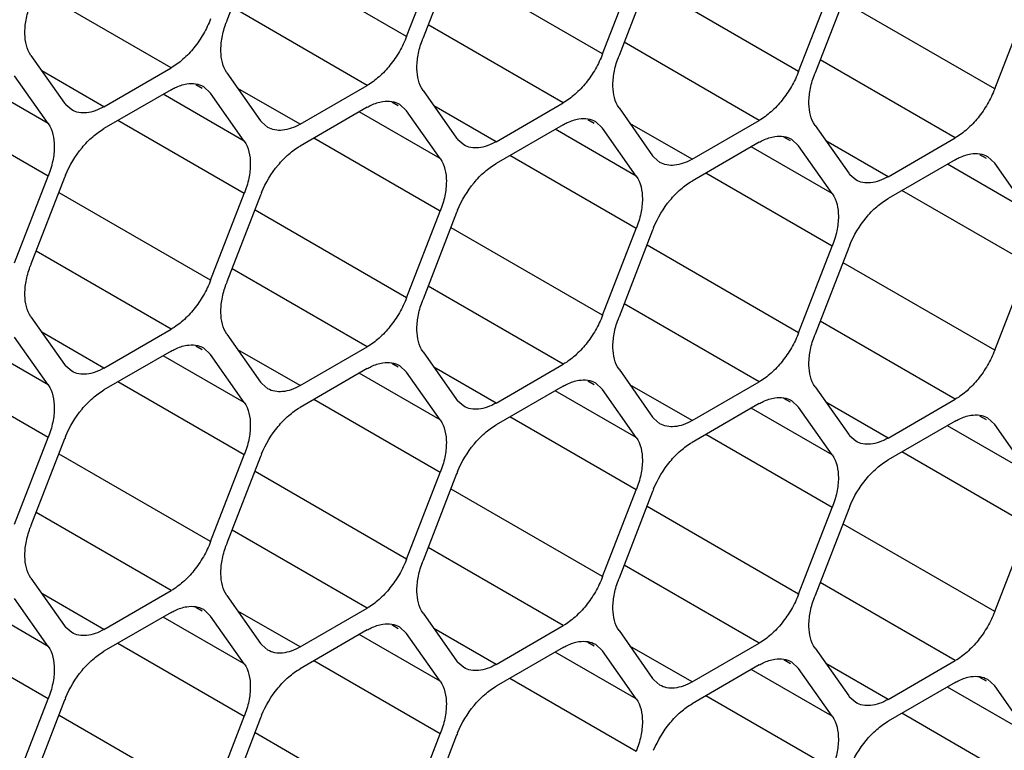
# Model space of a CAD drawing. Header units: inches. Extents: x 0 to 34, y 0 to 22.
# Tile 67 of 119: x 8.428 to 8.658, y 15.417 to 15.588. Entities that reach past the tile are written whole.
import ezdxf

# ---------------------------------------------------------------- set-up
doc = ezdxf.new("R2010")
doc.units = ezdxf.units.IN
doc.header["$LTSCALE"] = 1.87
doc.header["$MEASUREMENT"] = 0
doc.layers.get('0').update_dxf_attribs({"linetype": 'CONTINUOUS'})

msp = doc.modelspace()

# ---------------------------------------------------------------- linework, layer by layer
at = {"color": 7, "linetype": 'CONTINUOUS'}
for p, q in [((8.4841376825, 15.6075997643), (8.4762960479, 15.5873893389)), ((8.5181921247, 15.5836497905), (8.4828367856, 15.6040635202)), ((8.5181921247, 15.5836497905), (8.5260337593, 15.603860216)), ((8.5298550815, 15.6035191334), (8.5220134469, 15.583308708)), ((8.5639095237, 15.5795691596), (8.5285541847, 15.5999828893)), ((8.5639095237, 15.5795691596), (8.5717511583, 15.599779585)), ((8.5755724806, 15.5994385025), (8.567730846, 15.5792280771)), ((8.6096269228, 15.5754885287), (8.5742715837, 15.5959022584)), ((8.6096269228, 15.5754885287), (8.6174685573, 15.5956989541)), ((8.6212898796, 15.5953578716), (8.613448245, 15.5751474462)), ((8.4632891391, 15.5763032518), (8.4317578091, 15.5945090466)), ((8.6553443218, 15.5714078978), (8.6199889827, 15.5918216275)), ((8.6553443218, 15.5714078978), (8.6631859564, 15.5916183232)), ((8.5090065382, 15.5722226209), (8.4774752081, 15.5904284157)), ((8.5547239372, 15.56814199), (8.5231926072, 15.5863477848)), ((8.6004413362, 15.5640613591), (8.5689100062, 15.5822671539)), ((8.4305786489, 15.5792229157), (8.4384202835, 15.5680678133)), ((8.6461587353, 15.5599807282), (8.6146274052, 15.578186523)), ((8.4345989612, 15.5633139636), (8.4267573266, 15.574469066)), ((8.44760587, 15.5672479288), (8.4331150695, 15.5756147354)), ((8.44760587, 15.5672479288), (8.4632891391, 15.5763032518)), ((8.4762960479, 15.5751422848), (8.4841376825, 15.5639871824)), ((8.4345989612, 15.5633139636), (8.4157153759, 15.5742171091)), ((8.4705340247, 15.5715089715), (8.4690334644, 15.5723753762)), ((8.493323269, 15.5631672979), (8.5090065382, 15.5722226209)), ((8.4632891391, 15.5712083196), (8.44760587, 15.5621529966)), ((8.4803163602, 15.5592333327), (8.4614327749, 15.5701364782)), ((8.4707886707, 15.5719500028), (8.4724747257, 15.5703884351)), ((8.4803163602, 15.5592333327), (8.4724747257, 15.5703884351)), ((8.493323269, 15.5631672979), (8.4788324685, 15.5715341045)), ((8.5220134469, 15.5710616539), (8.5298550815, 15.5599065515)), ((8.4345989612, 15.5510669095), (8.4051097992, 15.5680935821)), ((8.4401060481, 15.5665057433), (8.4386872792, 15.5677170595)), ((8.5162514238, 15.5674283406), (8.5147508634, 15.5682947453)), ((8.5165060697, 15.5678693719), (8.5181921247, 15.5663078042)), ((8.5390406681, 15.559086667), (8.5547239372, 15.56814199)), ((8.5090065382, 15.5671276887), (8.493323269, 15.5580723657)), ((8.5260337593, 15.5551527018), (8.507150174, 15.5660558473)), ((8.5260337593, 15.5551527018), (8.5181921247, 15.5663078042)), ((8.5390406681, 15.559086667), (8.5245498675, 15.5674534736)), ((8.567730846, 15.566981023), (8.5755724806, 15.5558259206)), ((8.4803163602, 15.5469862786), (8.4508271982, 15.5640129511)), ((8.4858234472, 15.5624251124), (8.4844046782, 15.5636364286)), ((8.5547239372, 15.5630470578), (8.5390406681, 15.5539917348)), ((8.5619688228, 15.5633477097), (8.5604682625, 15.5642141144)), ((8.5622234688, 15.563788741), (8.5639095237, 15.5622271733)), ((8.5847580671, 15.555006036), (8.5702672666, 15.5633728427)), ((8.5847580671, 15.555006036), (8.6004413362, 15.5640613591)), ((8.613448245, 15.562900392), (8.6212898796, 15.5517452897)), ((8.5717511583, 15.5510720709), (8.552867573, 15.5619752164)), ((8.5717511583, 15.5510720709), (8.5639095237, 15.5622271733)), ((8.5260337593, 15.5429056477), (8.4965445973, 15.5599323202)), ((8.5315408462, 15.5583444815), (8.5301220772, 15.5595557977)), ((8.6004413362, 15.5589664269), (8.5847580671, 15.5499111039)), ((8.6076862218, 15.5592670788), (8.6061856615, 15.5601334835)), ((8.6079408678, 15.5597081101), (8.6096269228, 15.5581465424)), ((8.6304754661, 15.5509254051), (8.6159846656, 15.5592922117)), ((8.6304754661, 15.5509254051), (8.6461587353, 15.5599807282)), ((8.6174685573, 15.54699144), (8.598584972, 15.5578945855)), ((8.6174685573, 15.54699144), (8.6096269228, 15.5581465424)), ((8.6534036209, 15.5551864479), (8.6519030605, 15.5560528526)), ((8.5717511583, 15.5388250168), (8.5422619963, 15.5558516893)), ((8.5772582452, 15.5542638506), (8.5758394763, 15.5554751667)), ((8.6461587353, 15.554885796), (8.6304754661, 15.545830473)), ((8.6631859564, 15.5429108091), (8.6443023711, 15.5538139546)), ((8.6536582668, 15.5556274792), (8.6553443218, 15.5540659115)), ((8.6631859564, 15.5429108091), (8.6553443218, 15.5540659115)), ((8.6174685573, 15.5347443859), (8.5879793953, 15.5517710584)), ((8.4267573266, 15.5308564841), (8.4345989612, 15.5510669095)), ((8.4384202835, 15.550725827), (8.4305786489, 15.5305154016)), ((8.6229756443, 15.5501832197), (8.6215568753, 15.5513945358)), ((8.4724747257, 15.5267758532), (8.4371193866, 15.5471895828)), ((8.4724747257, 15.5267758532), (8.4803163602, 15.5469862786)), ((8.6631859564, 15.5306637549), (8.6336967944, 15.5476904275)), ((8.4841376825, 15.5466451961), (8.4762960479, 15.5264347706)), ((8.5181921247, 15.5226952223), (8.4828367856, 15.5431089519)), ((8.5181921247, 15.5226952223), (8.5260337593, 15.5429056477)), ((8.5298550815, 15.5425645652), (8.5220134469, 15.5223541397)), ((8.5639095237, 15.5186145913), (8.5285541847, 15.539028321)), ((8.5639095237, 15.5186145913), (8.5717511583, 15.5388250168)), ((8.5755724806, 15.5384839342), (8.567730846, 15.5182735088)), ((8.4632891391, 15.5153486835), (8.4317578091, 15.5335544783)), ((8.6096269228, 15.5145339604), (8.5742715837, 15.5349476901)), ((8.6096269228, 15.5145339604), (8.6174685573, 15.5347443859)), ((8.6212898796, 15.5344033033), (8.613448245, 15.5141928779)), ((8.6553443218, 15.5104533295), (8.6199889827, 15.5308670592)), ((8.5090065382, 15.5112680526), (8.4774752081, 15.5294738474)), ((8.6553443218, 15.5104533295), (8.6631859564, 15.5306637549)), ((8.5547239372, 15.5071874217), (8.5231926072, 15.5253932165)), ((8.6004413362, 15.5031067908), (8.5689100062, 15.5213125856)), ((8.4305786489, 15.5182683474), (8.4384202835, 15.507113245)), ((8.6461587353, 15.4990261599), (8.6146274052, 15.5172319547)), ((8.44760587, 15.5062933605), (8.4632891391, 15.5153486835)), ((8.4345989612, 15.5023593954), (8.4157153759, 15.5132625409)), ((8.4345989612, 15.5023593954), (8.4267573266, 15.5135144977)), ((8.44760587, 15.5062933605), (8.4331150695, 15.5146601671)), ((8.4762960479, 15.5141877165), (8.4841376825, 15.5030326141)), ((8.4632891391, 15.5102537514), (8.44760587, 15.5011984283)), ((8.4705340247, 15.5105544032), (8.4690334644, 15.5114208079)), ((8.4707886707, 15.5109954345), (8.4724747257, 15.5094338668)), ((8.493323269, 15.5022127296), (8.4788324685, 15.5105795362)), ((8.493323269, 15.5022127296), (8.5090065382, 15.5112680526)), ((8.5220134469, 15.5101070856), (8.5298550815, 15.4989519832)), ((8.4803163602, 15.4982787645), (8.4614327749, 15.5091819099)), ((8.4803163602, 15.4982787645), (8.4724747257, 15.5094338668)), ((8.4345989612, 15.4901123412), (8.4051097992, 15.5071390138)), ((8.4401060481, 15.505551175), (8.4386872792, 15.5067624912)), ((8.5090065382, 15.5061731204), (8.493323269, 15.4971177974)), ((8.5162514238, 15.5064737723), (8.5147508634, 15.507340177)), ((8.5165060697, 15.5069148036), (8.5181921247, 15.5053532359)), ((8.5390406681, 15.4981320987), (8.5245498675, 15.5064989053)), ((8.5390406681, 15.4981320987), (8.5547239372, 15.5071874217)), ((8.567730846, 15.5060264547), (8.5755724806, 15.4948713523)), ((8.5260337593, 15.4941981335), (8.507150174, 15.505101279)), ((8.5260337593, 15.4941981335), (8.5181921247, 15.5053532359)), ((8.5619688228, 15.5023931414), (8.5604682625, 15.5032595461)), ((8.4803163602, 15.4860317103), (8.4508271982, 15.5030583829)), ((8.4858234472, 15.5014705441), (8.4844046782, 15.5026818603)), ((8.5547239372, 15.5020924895), (8.5390406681, 15.4930371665)), ((8.5717511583, 15.4901175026), (8.552867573, 15.5010206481)), ((8.5622234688, 15.5028341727), (8.5639095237, 15.501272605)), ((8.5717511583, 15.4901175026), (8.5639095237, 15.501272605)), ((8.5847580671, 15.4940514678), (8.5702672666, 15.5024182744)), ((8.5847580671, 15.4940514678), (8.6004413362, 15.5031067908)), ((8.613448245, 15.5019458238), (8.6212898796, 15.4907907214)), ((8.5260337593, 15.4819510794), (8.4965445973, 15.498977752)), ((8.5315408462, 15.4973899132), (8.5301220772, 15.4986012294)), ((8.6076862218, 15.4983125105), (8.6061856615, 15.4991789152)), ((8.6079408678, 15.4987535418), (8.6096269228, 15.4971919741)), ((8.6304754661, 15.4899708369), (8.6461587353, 15.4990261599)), ((8.6004413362, 15.4980118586), (8.5847580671, 15.4889565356)), ((8.6174685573, 15.4860368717), (8.598584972, 15.4969400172)), ((8.6174685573, 15.4860368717), (8.6096269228, 15.4971919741)), ((8.6304754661, 15.4899708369), (8.6159846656, 15.4983376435)), ((8.5717511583, 15.4778704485), (8.5422619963, 15.494897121)), ((8.5772582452, 15.4933092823), (8.5758394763, 15.4945205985)), ((8.6534036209, 15.4942318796), (8.6519030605, 15.4950982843)), ((8.6536582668, 15.4946729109), (8.6553443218, 15.4931113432)), ((8.6461587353, 15.4939312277), (8.6304754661, 15.4848759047)), ((8.6631859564, 15.4819562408), (8.6443023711, 15.4928593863)), ((8.6631859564, 15.4819562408), (8.6553443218, 15.4931113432)), ((8.4267573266, 15.4699019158), (8.4345989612, 15.4901123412)), ((8.4384202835, 15.4897712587), (8.4305786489, 15.4695608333)), ((8.6174685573, 15.4737898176), (8.5879793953, 15.4908164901)), ((8.6229756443, 15.4892286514), (8.6215568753, 15.4904399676)), ((8.4724747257, 15.4658212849), (8.4371193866, 15.4862350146)), ((8.4724747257, 15.4658212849), (8.4803163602, 15.4860317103)), ((8.4841376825, 15.4856906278), (8.4762960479, 15.4654802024)), ((8.6631859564, 15.4697091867), (8.6336967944, 15.4867358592)), ((8.5181921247, 15.461740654), (8.4828367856, 15.4821543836)), ((8.5181921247, 15.461740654), (8.5260337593, 15.4819510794)), ((8.5298550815, 15.4816099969), (8.5220134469, 15.4613995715)), ((8.5639095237, 15.4576600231), (8.5285541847, 15.4780737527)), ((8.5639095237, 15.4576600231), (8.5717511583, 15.4778704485)), ((8.5755724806, 15.477529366), (8.567730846, 15.4573189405)), ((8.6096269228, 15.4535793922), (8.5742715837, 15.4739931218)), ((8.6096269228, 15.4535793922), (8.6174685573, 15.4737898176)), ((8.6212898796, 15.4734487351), (8.613448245, 15.4532383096)), ((8.4632891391, 15.4543941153), (8.4317578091, 15.4725999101)), ((8.6553443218, 15.4494987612), (8.6199889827, 15.4699124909)), ((8.6553443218, 15.4494987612), (8.6631859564, 15.4697091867)), ((8.5090065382, 15.4503134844), (8.4774752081, 15.4685192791)), ((8.5547239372, 15.4462328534), (8.5231926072, 15.4644386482)), ((8.6004413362, 15.4421522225), (8.5689100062, 15.4603580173)), ((8.4305786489, 15.4573137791), (8.4384202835, 15.4461586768)), ((8.6461587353, 15.4380715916), (8.6146274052, 15.4562773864)), ((8.44760587, 15.4453387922), (8.4331150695, 15.4537055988)), ((8.44760587, 15.4453387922), (8.4632891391, 15.4543941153)), ((8.4762960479, 15.4532331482), (8.4841376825, 15.4420780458)), ((8.4345989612, 15.4414048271), (8.4157153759, 15.4523079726)), ((8.4345989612, 15.4414048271), (8.4267573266, 15.4525599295)), ((8.4705340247, 15.4495998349), (8.4690334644, 15.4504662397)), ((8.4632891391, 15.4492991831), (8.44760587, 15.44024386)), ((8.4803163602, 15.4373241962), (8.4614327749, 15.4482273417)), ((8.4707886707, 15.4500408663), (8.4724747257, 15.4484792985)), ((8.4803163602, 15.4373241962), (8.4724747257, 15.4484792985)), ((8.493323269, 15.4412581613), (8.4788324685, 15.4496249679)), ((8.493323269, 15.4412581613), (8.5090065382, 15.4503134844)), ((8.5220134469, 15.4491525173), (8.5298550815, 15.4379974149)), ((8.4345989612, 15.4291577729), (8.4051097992, 15.4461844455)), ((8.4401060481, 15.4445966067), (8.4386872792, 15.4458079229)), ((8.5162514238, 15.445519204), (8.5147508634, 15.4463856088)), ((8.5165060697, 15.4459602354), (8.5181921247, 15.4443986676)), ((8.5390406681, 15.4371775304), (8.5547239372, 15.4462328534)), ((8.5090065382, 15.4452185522), (8.493323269, 15.4361632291)), ((8.5260337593, 15.4332435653), (8.507150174, 15.4441467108)), ((8.5260337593, 15.4332435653), (8.5181921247, 15.4443986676)), ((8.5390406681, 15.4371775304), (8.5245498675, 15.445544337)), ((8.567730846, 15.4450718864), (8.5755724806, 15.433916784)), ((8.4803163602, 15.425077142), (8.4508271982, 15.4421038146)), ((8.4858234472, 15.4405159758), (8.4844046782, 15.441727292)), ((8.5619688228, 15.4414385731), (8.5604682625, 15.4423049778)), ((8.5622234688, 15.4418796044), (8.5639095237, 15.4403180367)), ((8.5847580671, 15.4330968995), (8.5702672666, 15.4414637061)), ((8.5847580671, 15.4330968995), (8.6004413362, 15.4421522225)), ((8.5547239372, 15.4411379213), (8.5390406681, 15.4320825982)), ((8.5717511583, 15.4291629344), (8.552867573, 15.4400660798)), ((8.5717511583, 15.4291629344), (8.5639095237, 15.4403180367)), ((8.613448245, 15.4409912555), (8.6212898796, 15.4298361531)), ((8.5260337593, 15.4209965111), (8.4965445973, 15.4380231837)), ((8.5315408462, 15.4364353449), (8.5301220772, 15.4376466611)), ((8.6004413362, 15.4370572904), (8.5847580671, 15.4280019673)), ((8.6076862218, 15.4373579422), (8.6061856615, 15.4382243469)), ((8.6079408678, 15.4377989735), (8.6096269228, 15.4362374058)), ((8.6304754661, 15.4290162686), (8.6159846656, 15.4373830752)), ((8.6304754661, 15.4290162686), (8.6461587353, 15.4380715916)), ((8.6174685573, 15.4250823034), (8.598584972, 15.4359854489)), ((8.6174685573, 15.4250823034), (8.6096269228, 15.4362374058)), ((8.5717511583, 15.4169158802), (8.5422619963, 15.4339425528)), ((8.5772582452, 15.432354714), (8.5758394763, 15.4335660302)), ((8.6461587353, 15.4329766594), (8.6304754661, 15.4239213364)), ((8.6534036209, 15.4332773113), (8.6519030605, 15.434143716)), ((8.6536582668, 15.4337183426), (8.6553443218, 15.4321567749)), ((8.6631859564, 15.4210016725), (8.6553443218, 15.4321567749)), ((8.6174685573, 15.4128352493), (8.5879793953, 15.4298619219)), ((8.6631859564, 15.4210016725), (8.6443023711, 15.431904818)), ((8.4267573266, 15.4089473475), (8.4345989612, 15.4291577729)), ((8.4384202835, 15.4288166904), (8.4305786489, 15.408606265)), ((8.6229756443, 15.4282740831), (8.6215568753, 15.4294853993)), ((8.4724747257, 15.4048667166), (8.4371193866, 15.4252804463)), ((8.6631859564, 15.4087546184), (8.6336967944, 15.4257812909)), ((8.4724747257, 15.4048667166), (8.4803163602, 15.425077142)), ((8.4841376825, 15.4247360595), (8.4762960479, 15.4045256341)), ((8.5181921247, 15.4007860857), (8.4828367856, 15.4211998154)), ((8.5181921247, 15.4007860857), (8.5260337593, 15.4209965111)), ((8.5298550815, 15.4206554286), (8.5220134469, 15.4004450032))]:
    msp.add_line(p, q, dxfattribs=at)
for centre, radius, start, end in [((8.4982964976, 15.5788524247), 0.023598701, 158.7920724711, 160.4284236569), ((8.5440138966, 15.5747717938), 0.023598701, 158.7920724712, 160.4284236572), ((8.5897312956, 15.5706911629), 0.023598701, 158.7920724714, 160.4284236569), ((8.6354486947, 15.566610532), 0.023598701, 158.792072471, 160.4284236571), ((8.4431425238, 15.5713854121), 0.0057711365, 215.089868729, 219.4673072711), ((8.4888599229, 15.5673047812), 0.0057711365, 215.0898687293, 219.4673072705), ((8.5345773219, 15.5632241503), 0.0057711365, 215.0898687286, 219.467307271), ((8.5802947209, 15.5591435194), 0.0057711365, 215.0898687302, 219.4673072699), ((8.62601212, 15.5550628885), 0.0057711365, 215.0898687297, 219.4673072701), ((8.4609378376, 15.5419871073), 0.0241537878, 157.2968945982, 158.7895258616), ((8.5066552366, 15.5379064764), 0.0241537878, 157.2968945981, 158.7895258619), ((8.5523726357, 15.5338258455), 0.0241537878, 157.2968945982, 158.7895258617), ((8.5980900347, 15.5297452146), 0.0241537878, 157.2968945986, 158.7895258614), ((8.6438074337, 15.5256645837), 0.0241537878, 157.2968945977, 158.7895258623), ((8.4525790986, 15.5219784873), 0.023598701, 158.7920724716, 160.4284236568), ((8.4982964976, 15.5178978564), 0.023598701, 158.7920724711, 160.4284236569), ((8.5440138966, 15.5138172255), 0.023598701, 158.7920724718, 160.4284236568), ((8.5897312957, 15.5097365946), 0.023598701, 158.7920724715, 160.4284236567), ((8.6354486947, 15.5056559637), 0.023598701, 158.7920724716, 160.4284236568), ((8.4431425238, 15.5104308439), 0.0057711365, 215.0898687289, 219.4673072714), ((8.4888599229, 15.5063502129), 0.0057711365, 215.089868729, 219.4673072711), ((8.5345773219, 15.502269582), 0.0057711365, 215.089868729, 219.4673072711), ((8.5802947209, 15.4981889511), 0.0057711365, 215.0898687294, 219.4673072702), ((8.4609378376, 15.481032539), 0.0241537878, 157.2968945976, 158.7895258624), ((8.62601212, 15.4941083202), 0.0057711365, 215.0898687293, 219.4673072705), ((8.5066552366, 15.4769519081), 0.0241537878, 157.2968945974, 158.7895258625), ((8.5523726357, 15.4728712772), 0.0241537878, 157.2968945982, 158.7895258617), ((8.5980900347, 15.4687906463), 0.0241537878, 157.2968945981, 158.7895258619), ((8.6438074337, 15.4647100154), 0.0241537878, 157.2968945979, 158.7895258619), ((8.4525790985, 15.4610239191), 0.023598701, 158.7920724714, 160.4284236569), ((8.4982964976, 15.4569432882), 0.023598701, 158.7920724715, 160.4284236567), ((8.5440138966, 15.4528626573), 0.023598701, 158.7920724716, 160.4284236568), ((8.5897312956, 15.4487820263), 0.023598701, 158.7920724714, 160.4284236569), ((8.6354486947, 15.4447013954), 0.023598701, 158.792072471, 160.4284236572), ((8.4431425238, 15.4494762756), 0.0057711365, 215.0898687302, 219.4673072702), ((8.4888599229, 15.4453956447), 0.0057711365, 215.0898687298, 219.4673072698), ((8.5345773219, 15.4413150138), 0.0057711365, 215.089868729, 219.4673072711), ((8.5802947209, 15.4372343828), 0.0057711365, 215.0898687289, 219.4673072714), ((8.62601212, 15.4331537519), 0.0057711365, 215.0898687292, 219.4673072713), ((8.4609378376, 15.4200779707), 0.0241537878, 157.2968945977, 158.7895258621), ((8.5066552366, 15.4159973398), 0.0241537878, 157.296894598, 158.789525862), ((8.5523726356, 15.4119167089), 0.0241537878, 157.2968945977, 158.7895258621)]:
    msp.add_arc(centre, radius, start, end, dxfattribs=at)
for points, knots in [([(8.4305786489, 15.5792229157), (8.4295785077, 15.5806456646), (8.4289664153, 15.5836049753), (8.4293544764, 15.5875529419), (8.4299510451, 15.5897333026), (8.430343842, 15.5908382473)], [0, 0, 0, 0, 0.4368183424, 0.7054520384, 1, 1, 1, 1]), ([(8.4724747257, 15.5877304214), (8.4720055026, 15.5865210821), (8.4708716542, 15.5841731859), (8.4687067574, 15.5809892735), (8.466185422, 15.5783007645), (8.4642695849, 15.576869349), (8.4632891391, 15.5763032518)], [0, 0, 0, 0, 0.2610993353, 0.522460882, 0.7721201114, 1, 1, 1, 1]), ([(8.4762960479, 15.5751422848), (8.4752959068, 15.5765650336), (8.4746838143, 15.5795243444), (8.4750718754, 15.583472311), (8.4756684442, 15.5856526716), (8.476061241, 15.5867576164)], [0, 0, 0, 0, 0.4368183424, 0.7054520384, 1, 1, 1, 1]), ([(8.5181921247, 15.5836497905), (8.5177229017, 15.5824404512), (8.5165890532, 15.580092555), (8.5144241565, 15.5769086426), (8.5119028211, 15.5742201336), (8.509986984, 15.572788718), (8.5090065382, 15.5722226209)], [0, 0, 0, 0, 0.2610993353, 0.522460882, 0.7721201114, 1, 1, 1, 1]), ([(8.5220134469, 15.5710616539), (8.5210133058, 15.5724844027), (8.5204012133, 15.5754437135), (8.5207892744, 15.5793916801), (8.5213858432, 15.5815720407), (8.52177864, 15.5826769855)], [0, 0, 0, 0, 0.4368183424, 0.7054520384, 1, 1, 1, 1]), ([(8.5639095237, 15.5795691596), (8.5634403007, 15.5783598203), (8.5623064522, 15.5760119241), (8.5601415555, 15.5728280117), (8.5576202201, 15.5701395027), (8.555704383, 15.5687080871), (8.5547239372, 15.56814199)], [0, 0, 0, 0, 0.2610993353, 0.522460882, 0.7721201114, 1, 1, 1, 1]), ([(8.567730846, 15.566981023), (8.5667307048, 15.5684037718), (8.5661186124, 15.5713630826), (8.5665066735, 15.5753110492), (8.5671032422, 15.5774914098), (8.5674960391, 15.5785963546)], [0, 0, 0, 0, 0.4368183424, 0.7054520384, 1, 1, 1, 1]), ([(8.6096269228, 15.5754885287), (8.6091576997, 15.5742791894), (8.6080238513, 15.5719312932), (8.6058589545, 15.5687473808), (8.6033376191, 15.5660588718), (8.601421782, 15.5646274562), (8.6004413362, 15.5640613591)], [0, 0, 0, 0, 0.2610993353, 0.522460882, 0.7721201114, 1, 1, 1, 1]), ([(8.613448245, 15.562900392), (8.6124481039, 15.5643231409), (8.6118360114, 15.5672824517), (8.6122240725, 15.5712304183), (8.6128206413, 15.5734107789), (8.6132134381, 15.5745157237)], [0, 0, 0, 0, 0.4368183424, 0.7054520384, 1, 1, 1, 1]), ([(8.4632891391, 15.5712083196), (8.4635897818, 15.5713819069), (8.464733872, 15.5719863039), (8.4659808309, 15.5724164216), (8.4669168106, 15.5725643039)], [0, 0, 0, 0, 0.2681277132, 1, 1, 1, 1]), ([(8.4669168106, 15.5725643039), (8.467598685, 15.5726720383), (8.4689491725, 15.5727088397), (8.4702384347, 15.5722692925), (8.470788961, 15.5719505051)], [0, 0, 0, 0, 0.5204180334, 1, 1, 1, 1]), ([(8.6553443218, 15.5714078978), (8.6548750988, 15.5701985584), (8.6537412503, 15.5678506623), (8.6515763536, 15.5646667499), (8.6490550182, 15.5619782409), (8.6471391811, 15.5605468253), (8.6461587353, 15.5599807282)], [0, 0, 0, 0, 0.2610993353, 0.522460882, 0.7721201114, 1, 1, 1, 1]), ([(8.5090065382, 15.5671276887), (8.5093071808, 15.567301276), (8.510451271, 15.567905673), (8.51169823, 15.5683357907), (8.5126342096, 15.568483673)], [0, 0, 0, 0, 0.2681277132, 1, 1, 1, 1]), ([(8.5126342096, 15.568483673), (8.513316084, 15.5685914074), (8.5146665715, 15.5686282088), (8.5159558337, 15.5681886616), (8.51650636, 15.5678698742)], [0, 0, 0, 0, 0.5204180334, 1, 1, 1, 1]), ([(8.44760587, 15.5672479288), (8.4469484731, 15.5668683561), (8.445638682, 15.5662470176), (8.443627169, 15.5657583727), (8.4417375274, 15.5658053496), (8.4406007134, 15.5662193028), (8.4401060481, 15.5665057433)], [0, 0, 0, 0, 0.2893482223, 0.5490113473, 0.7821190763, 1, 1, 1, 1]), ([(8.4345989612, 15.5633139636), (8.4356513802, 15.561816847), (8.4362429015, 15.5586674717), (8.4357369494, 15.5545137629), (8.4350472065, 15.5522221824), (8.4345989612, 15.5510669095)], [0, 0, 0, 0, 0.4354565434, 0.7051324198, 1, 1, 1, 1]), ([(8.493323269, 15.5631672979), (8.4926658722, 15.5627877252), (8.4913560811, 15.5621663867), (8.489344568, 15.5616777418), (8.4874549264, 15.5617247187), (8.4863181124, 15.5621386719), (8.4858234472, 15.5624251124)], [0, 0, 0, 0, 0.2893482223, 0.5490113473, 0.7821190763, 1, 1, 1, 1]), ([(8.5547239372, 15.5630470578), (8.5550245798, 15.5632206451), (8.55616867, 15.5638250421), (8.557415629, 15.5642551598), (8.5583516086, 15.5644030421)], [0, 0, 0, 0, 0.2681277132, 1, 1, 1, 1]), ([(8.5583516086, 15.5644030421), (8.5590334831, 15.5645107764), (8.5603839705, 15.5645475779), (8.5616732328, 15.5641080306), (8.5622237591, 15.5637892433)], [0, 0, 0, 0, 0.5204180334, 1, 1, 1, 1]), ([(8.4386555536, 15.5513094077), (8.4396142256, 15.5536013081), (8.4415346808, 15.5568104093), (8.444829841, 15.5602518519), (8.4466676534, 15.5616112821), (8.44760587, 15.5621529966)], [0, 0, 0, 0, 0.5227410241, 0.7720403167, 1, 1, 1, 1]), ([(8.4803163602, 15.5592333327), (8.4813687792, 15.5577362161), (8.4819603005, 15.5545868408), (8.4814543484, 15.550433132), (8.4807646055, 15.5481415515), (8.4803163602, 15.5469862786)], [0, 0, 0, 0, 0.4354565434, 0.7051324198, 1, 1, 1, 1]), ([(8.5390406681, 15.559086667), (8.5383832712, 15.5587070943), (8.5370734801, 15.5580857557), (8.5350619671, 15.5575971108), (8.5331723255, 15.5576440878), (8.5320355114, 15.558058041), (8.5315408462, 15.5583444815)], [0, 0, 0, 0, 0.2893482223, 0.5490113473, 0.7821190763, 1, 1, 1, 1]), ([(8.6004413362, 15.5589664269), (8.6007419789, 15.5591400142), (8.6018860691, 15.5597444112), (8.603133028, 15.5601745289), (8.6040690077, 15.5603224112)], [0, 0, 0, 0, 0.2681277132, 1, 1, 1, 1]), ([(8.6040690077, 15.5603224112), (8.6047508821, 15.5604301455), (8.6061013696, 15.560466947), (8.6073906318, 15.5600273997), (8.6079411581, 15.5597086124)], [0, 0, 0, 0, 0.5204180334, 1, 1, 1, 1]), ([(8.4843729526, 15.5472287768), (8.4853316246, 15.5495206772), (8.4872520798, 15.5527297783), (8.49054724, 15.556171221), (8.4923850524, 15.5575306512), (8.493323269, 15.5580723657)], [0, 0, 0, 0, 0.5227410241, 0.7720403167, 1, 1, 1, 1]), ([(8.6461587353, 15.554885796), (8.6464593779, 15.5550593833), (8.6476034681, 15.5556637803), (8.6488504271, 15.556093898), (8.6497864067, 15.5562417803)], [0, 0, 0, 0, 0.2681277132, 1, 1, 1, 1]), ([(8.6497864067, 15.5562417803), (8.6504682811, 15.5563495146), (8.6518187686, 15.5563863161), (8.6531080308, 15.5559467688), (8.6536585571, 15.5556279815)], [0, 0, 0, 0, 0.5204180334, 1, 1, 1, 1]), ([(8.5260337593, 15.5551527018), (8.5270861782, 15.5536555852), (8.5276776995, 15.5505062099), (8.5271717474, 15.5463525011), (8.5264820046, 15.5440609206), (8.5260337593, 15.5429056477)], [0, 0, 0, 0, 0.4354565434, 0.7051324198, 1, 1, 1, 1]), ([(8.5300903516, 15.5431481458), (8.5310490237, 15.5454400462), (8.5329694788, 15.5486491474), (8.5362646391, 15.55209059), (8.5381024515, 15.5534500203), (8.5390406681, 15.5539917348)], [0, 0, 0, 0, 0.5227410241, 0.7720403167, 1, 1, 1, 1]), ([(8.5847580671, 15.555006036), (8.5841006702, 15.5546264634), (8.5827908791, 15.5540051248), (8.5807793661, 15.5535164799), (8.5788897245, 15.5535634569), (8.5777529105, 15.5539774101), (8.5772582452, 15.5542638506)], [0, 0, 0, 0, 0.2893482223, 0.5490113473, 0.7821190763, 1, 1, 1, 1]), ([(8.5717511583, 15.5510720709), (8.5728035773, 15.5495749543), (8.5733950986, 15.5464255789), (8.5728891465, 15.5422718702), (8.5721994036, 15.5399802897), (8.5717511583, 15.5388250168)], [0, 0, 0, 0, 0.4354565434, 0.7051324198, 1, 1, 1, 1]), ([(8.5758077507, 15.5390675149), (8.5767664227, 15.5413594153), (8.5786868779, 15.5445685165), (8.5819820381, 15.5480099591), (8.5838198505, 15.5493693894), (8.5847580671, 15.5499111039)], [0, 0, 0, 0, 0.5227410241, 0.7720403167, 1, 1, 1, 1]), ([(8.6304754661, 15.5509254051), (8.6298180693, 15.5505458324), (8.6285082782, 15.5499244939), (8.6264967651, 15.549435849), (8.6246071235, 15.549482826), (8.6234703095, 15.5498967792), (8.6229756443, 15.5501832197)], [0, 0, 0, 0, 0.2893482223, 0.5490113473, 0.7821190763, 1, 1, 1, 1]), ([(8.6174685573, 15.54699144), (8.6185209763, 15.5454943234), (8.6191124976, 15.542344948), (8.6186065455, 15.5381912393), (8.6179168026, 15.5358996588), (8.6174685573, 15.5347443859)], [0, 0, 0, 0, 0.4354565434, 0.7051324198, 1, 1, 1, 1]), ([(8.6215251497, 15.534986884), (8.6224838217, 15.5372787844), (8.6244042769, 15.5404878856), (8.6276994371, 15.5439293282), (8.6295372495, 15.5452887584), (8.6304754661, 15.545830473)], [0, 0, 0, 0, 0.5227410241, 0.7720403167, 1, 1, 1, 1]), ([(8.4305786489, 15.5182683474), (8.4295785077, 15.5196910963), (8.4289664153, 15.5226504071), (8.4293544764, 15.5265983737), (8.4299510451, 15.5287787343), (8.430343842, 15.529883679)], [0, 0, 0, 0, 0.4368183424, 0.7054520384, 1, 1, 1, 1]), ([(8.4724747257, 15.5267758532), (8.4720055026, 15.5255665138), (8.4708716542, 15.5232186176), (8.4687067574, 15.5200347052), (8.466185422, 15.5173461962), (8.4642695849, 15.5159147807), (8.4632891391, 15.5153486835)], [0, 0, 0, 0, 0.2610993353, 0.522460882, 0.7721201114, 1, 1, 1, 1]), ([(8.4762960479, 15.5141877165), (8.4752959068, 15.5156104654), (8.4746838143, 15.5185697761), (8.4750718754, 15.5225177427), (8.4756684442, 15.5246981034), (8.476061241, 15.5258030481)], [0, 0, 0, 0, 0.4368183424, 0.7054520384, 1, 1, 1, 1]), ([(8.5181921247, 15.5226952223), (8.5177229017, 15.5214858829), (8.5165890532, 15.5191379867), (8.5144241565, 15.5159540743), (8.5119028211, 15.5132655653), (8.509986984, 15.5118341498), (8.5090065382, 15.5112680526)], [0, 0, 0, 0, 0.2610993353, 0.522460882, 0.7721201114, 1, 1, 1, 1]), ([(8.5220134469, 15.5101070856), (8.5210133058, 15.5115298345), (8.5204012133, 15.5144891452), (8.5207892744, 15.5184371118), (8.5213858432, 15.5206174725), (8.52177864, 15.5217224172)], [0, 0, 0, 0, 0.4368183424, 0.7054520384, 1, 1, 1, 1]), ([(8.5639095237, 15.5186145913), (8.5634403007, 15.517405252), (8.5623064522, 15.5150573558), (8.5601415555, 15.5118734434), (8.5576202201, 15.5091849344), (8.555704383, 15.5077535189), (8.5547239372, 15.5071874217)], [0, 0, 0, 0, 0.2610993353, 0.522460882, 0.7721201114, 1, 1, 1, 1]), ([(8.567730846, 15.5060264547), (8.5667307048, 15.5074492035), (8.5661186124, 15.5104085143), (8.5665066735, 15.5143564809), (8.5671032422, 15.5165368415), (8.5674960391, 15.5176417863)], [0, 0, 0, 0, 0.4368183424, 0.7054520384, 1, 1, 1, 1]), ([(8.6096269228, 15.5145339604), (8.6091576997, 15.5133246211), (8.6080238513, 15.5109767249), (8.6058589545, 15.5077928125), (8.6033376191, 15.5051043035), (8.601421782, 15.5036728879), (8.6004413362, 15.5031067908)], [0, 0, 0, 0, 0.2610993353, 0.522460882, 0.7721201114, 1, 1, 1, 1]), ([(8.613448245, 15.5019458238), (8.6124481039, 15.5033685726), (8.6118360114, 15.5063278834), (8.6122240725, 15.51027585), (8.6128206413, 15.5124562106), (8.6132134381, 15.5135611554)], [0, 0, 0, 0, 0.4368183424, 0.7054520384, 1, 1, 1, 1]), ([(8.4632891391, 15.5102537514), (8.4635897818, 15.5104273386), (8.464733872, 15.5110317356), (8.4659808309, 15.5114618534), (8.4669168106, 15.5116097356)], [0, 0, 0, 0, 0.2681277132, 1, 1, 1, 1]), ([(8.4669168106, 15.5116097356), (8.467598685, 15.51171747), (8.4689491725, 15.5117542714), (8.4702384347, 15.5113147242), (8.470788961, 15.5109959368)], [0, 0, 0, 0, 0.5204180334, 1, 1, 1, 1]), ([(8.6553443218, 15.5104533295), (8.6548750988, 15.5092439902), (8.6537412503, 15.506896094), (8.6515763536, 15.5037121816), (8.6490550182, 15.5010236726), (8.6471391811, 15.499592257), (8.6461587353, 15.4990261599)], [0, 0, 0, 0, 0.2610993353, 0.522460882, 0.7721201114, 1, 1, 1, 1]), ([(8.44760587, 15.5062933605), (8.4469484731, 15.5059137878), (8.445638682, 15.5052924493), (8.443627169, 15.5048038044), (8.4417375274, 15.5048507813), (8.4406007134, 15.5052647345), (8.4401060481, 15.505551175)], [0, 0, 0, 0, 0.2893482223, 0.5490113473, 0.7821190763, 1, 1, 1, 1]), ([(8.5090065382, 15.5061731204), (8.5093071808, 15.5063467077), (8.510451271, 15.5069511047), (8.51169823, 15.5073812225), (8.5126342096, 15.5075291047)], [0, 0, 0, 0, 0.2681277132, 1, 1, 1, 1]), ([(8.5126342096, 15.5075291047), (8.513316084, 15.5076368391), (8.5146665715, 15.5076736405), (8.5159558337, 15.5072340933), (8.51650636, 15.5069153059)], [0, 0, 0, 0, 0.5204180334, 1, 1, 1, 1]), ([(8.5547239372, 15.5020924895), (8.5550245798, 15.5022660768), (8.55616867, 15.5028704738), (8.557415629, 15.5033005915), (8.5583516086, 15.5034484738)], [0, 0, 0, 0, 0.2681277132, 1, 1, 1, 1]), ([(8.5583516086, 15.5034484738), (8.5590334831, 15.5035562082), (8.5603839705, 15.5035930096), (8.5616732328, 15.5031534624), (8.5622237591, 15.502834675)], [0, 0, 0, 0, 0.5204180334, 1, 1, 1, 1]), ([(8.4345989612, 15.5023593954), (8.4356513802, 15.5008622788), (8.4362429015, 15.4977129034), (8.4357369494, 15.4935591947), (8.4350472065, 15.4912676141), (8.4345989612, 15.4901123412)], [0, 0, 0, 0, 0.4354565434, 0.7051324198, 1, 1, 1, 1]), ([(8.4386555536, 15.4903548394), (8.4396142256, 15.4926467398), (8.4415346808, 15.495855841), (8.444829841, 15.4992972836), (8.4466676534, 15.5006567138), (8.44760587, 15.5011984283)], [0, 0, 0, 0, 0.5227410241, 0.7720403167, 1, 1, 1, 1]), ([(8.493323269, 15.5022127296), (8.4926658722, 15.5018331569), (8.4913560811, 15.5012118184), (8.489344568, 15.5007231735), (8.4874549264, 15.5007701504), (8.4863181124, 15.5011841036), (8.4858234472, 15.5014705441)], [0, 0, 0, 0, 0.2893482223, 0.5490113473, 0.7821190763, 1, 1, 1, 1]), ([(8.6004413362, 15.4980118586), (8.6007419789, 15.4981854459), (8.6018860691, 15.4987898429), (8.603133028, 15.4992199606), (8.6040690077, 15.4993678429)], [0, 0, 0, 0, 0.2681277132, 1, 1, 1, 1]), ([(8.6040690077, 15.4993678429), (8.6047508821, 15.4994755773), (8.6061013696, 15.4995123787), (8.6073906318, 15.4990728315), (8.6079411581, 15.4987540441)], [0, 0, 0, 0, 0.5204180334, 1, 1, 1, 1]), ([(8.4803163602, 15.4982787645), (8.4813687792, 15.4967816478), (8.4819603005, 15.4936322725), (8.4814543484, 15.4894785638), (8.4807646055, 15.4871869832), (8.4803163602, 15.4860317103)], [0, 0, 0, 0, 0.4354565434, 0.7051324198, 1, 1, 1, 1]), ([(8.4843729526, 15.4862742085), (8.4853316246, 15.4885661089), (8.4872520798, 15.4917752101), (8.49054724, 15.4952166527), (8.4923850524, 15.4965760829), (8.493323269, 15.4971177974)], [0, 0, 0, 0, 0.5227410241, 0.7720403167, 1, 1, 1, 1]), ([(8.5390406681, 15.4981320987), (8.5383832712, 15.497752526), (8.5370734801, 15.4971311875), (8.5350619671, 15.4966425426), (8.5331723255, 15.4966895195), (8.5320355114, 15.4971034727), (8.5315408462, 15.4973899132)], [0, 0, 0, 0, 0.2893482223, 0.5490113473, 0.7821190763, 1, 1, 1, 1]), ([(8.5260337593, 15.4941981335), (8.5270861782, 15.4927010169), (8.5276776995, 15.4895516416), (8.5271717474, 15.4853979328), (8.5264820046, 15.4831063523), (8.5260337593, 15.4819510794)], [0, 0, 0, 0, 0.4354565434, 0.7051324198, 1, 1, 1, 1]), ([(8.5847580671, 15.4940514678), (8.5841006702, 15.4936718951), (8.5827908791, 15.4930505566), (8.5807793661, 15.4925619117), (8.5788897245, 15.4926088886), (8.5777529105, 15.4930228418), (8.5772582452, 15.4933092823)], [0, 0, 0, 0, 0.2893482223, 0.5490113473, 0.7821190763, 1, 1, 1, 1]), ([(8.6461587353, 15.4939312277), (8.6464593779, 15.494104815), (8.6476034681, 15.494709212), (8.6488504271, 15.4951393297), (8.6497864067, 15.495287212)], [0, 0, 0, 0, 0.2681277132, 1, 1, 1, 1]), ([(8.6497864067, 15.495287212), (8.6504682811, 15.4953949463), (8.6518187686, 15.4954317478), (8.6531080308, 15.4949922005), (8.6536585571, 15.4946734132)], [0, 0, 0, 0, 0.5204180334, 1, 1, 1, 1]), ([(8.5300903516, 15.4821935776), (8.5310490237, 15.484485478), (8.5329694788, 15.4876945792), (8.5362646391, 15.4911360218), (8.5381024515, 15.492495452), (8.5390406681, 15.4930371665)], [0, 0, 0, 0, 0.5227410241, 0.7720403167, 1, 1, 1, 1]), ([(8.5717511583, 15.4901175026), (8.5728035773, 15.488620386), (8.5733950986, 15.4854710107), (8.5728891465, 15.4813173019), (8.5721994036, 15.4790257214), (8.5717511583, 15.4778704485)], [0, 0, 0, 0, 0.4354565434, 0.7051324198, 1, 1, 1, 1]), ([(8.6304754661, 15.4899708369), (8.6298180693, 15.4895912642), (8.6285082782, 15.4889699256), (8.6264967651, 15.4884812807), (8.6246071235, 15.4885282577), (8.6234703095, 15.4889422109), (8.6229756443, 15.4892286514)], [0, 0, 0, 0, 0.2893482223, 0.5490113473, 0.7821190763, 1, 1, 1, 1]), ([(8.5758077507, 15.4781129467), (8.5767664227, 15.4804048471), (8.5786868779, 15.4836139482), (8.5819820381, 15.4870553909), (8.5838198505, 15.4884148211), (8.5847580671, 15.4889565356)], [0, 0, 0, 0, 0.5227410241, 0.7720403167, 1, 1, 1, 1]), ([(8.6174685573, 15.4860368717), (8.6185209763, 15.4845397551), (8.6191124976, 15.4813903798), (8.6186065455, 15.477236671), (8.6179168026, 15.4749450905), (8.6174685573, 15.4737898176)], [0, 0, 0, 0, 0.4354565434, 0.7051324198, 1, 1, 1, 1]), ([(8.6215251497, 15.4740323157), (8.6224838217, 15.4763242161), (8.6244042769, 15.4795333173), (8.6276994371, 15.4829747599), (8.6295372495, 15.4843341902), (8.6304754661, 15.4848759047)], [0, 0, 0, 0, 0.5227410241, 0.7720403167, 1, 1, 1, 1]), ([(8.4305786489, 15.4573137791), (8.4295785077, 15.458736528), (8.4289664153, 15.4616958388), (8.4293544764, 15.4656438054), (8.4299510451, 15.467824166), (8.430343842, 15.4689291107)], [0, 0, 0, 0, 0.4368183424, 0.7054520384, 1, 1, 1, 1]), ([(8.4724747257, 15.4658212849), (8.4720055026, 15.4646119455), (8.4708716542, 15.4622640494), (8.4687067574, 15.459080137), (8.466185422, 15.456391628), (8.4642695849, 15.4549602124), (8.4632891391, 15.4543941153)], [0, 0, 0, 0, 0.2610993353, 0.522460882, 0.7721201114, 1, 1, 1, 1]), ([(8.4762960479, 15.4532331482), (8.4752959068, 15.4546558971), (8.4746838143, 15.4576152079), (8.4750718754, 15.4615631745), (8.4756684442, 15.4637435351), (8.476061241, 15.4648484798)], [0, 0, 0, 0, 0.4368183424, 0.7054520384, 1, 1, 1, 1]), ([(8.5181921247, 15.461740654), (8.5177229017, 15.4605313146), (8.5165890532, 15.4581834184), (8.5144241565, 15.454999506), (8.5119028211, 15.452310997), (8.509986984, 15.4508795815), (8.5090065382, 15.4503134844)], [0, 0, 0, 0, 0.2610993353, 0.522460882, 0.7721201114, 1, 1, 1, 1]), ([(8.5220134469, 15.4491525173), (8.5210133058, 15.4505752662), (8.5204012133, 15.453534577), (8.5207892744, 15.4574825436), (8.5213858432, 15.4596629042), (8.52177864, 15.4607678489)], [0, 0, 0, 0, 0.4368183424, 0.7054520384, 1, 1, 1, 1]), ([(8.5639095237, 15.4576600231), (8.5634403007, 15.4564506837), (8.5623064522, 15.4541027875), (8.5601415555, 15.4509188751), (8.5576202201, 15.4482303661), (8.555704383, 15.4467989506), (8.5547239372, 15.4462328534)], [0, 0, 0, 0, 0.2610993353, 0.522460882, 0.7721201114, 1, 1, 1, 1]), ([(8.567730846, 15.4450718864), (8.5667307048, 15.4464946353), (8.5661186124, 15.449453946), (8.5665066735, 15.4534019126), (8.5671032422, 15.4555822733), (8.5674960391, 15.456687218)], [0, 0, 0, 0, 0.4368183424, 0.7054520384, 1, 1, 1, 1]), ([(8.6096269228, 15.4535793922), (8.6091576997, 15.4523700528), (8.6080238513, 15.4500221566), (8.6058589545, 15.4468382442), (8.6033376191, 15.4441497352), (8.601421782, 15.4427183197), (8.6004413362, 15.4421522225)], [0, 0, 0, 0, 0.2610993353, 0.522460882, 0.7721201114, 1, 1, 1, 1]), ([(8.4632891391, 15.4492991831), (8.4635897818, 15.4494727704), (8.464733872, 15.4500771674), (8.4659808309, 15.4505072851), (8.4669168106, 15.4506551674)], [0, 0, 0, 0, 0.2681277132, 1, 1, 1, 1]), ([(8.4669168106, 15.4506551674), (8.467598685, 15.4507629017), (8.4689491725, 15.4507997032), (8.4702384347, 15.4503601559), (8.470788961, 15.4500413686)], [0, 0, 0, 0, 0.5204180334, 1, 1, 1, 1]), ([(8.613448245, 15.4409912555), (8.6124481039, 15.4424140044), (8.6118360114, 15.4453733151), (8.6122240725, 15.4493212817), (8.6128206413, 15.4515016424), (8.6132134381, 15.4526065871)], [0, 0, 0, 0, 0.4368183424, 0.7054520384, 1, 1, 1, 1]), ([(8.6553443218, 15.4494987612), (8.6548750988, 15.4482894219), (8.6537412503, 15.4459415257), (8.6515763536, 15.4427576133), (8.6490550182, 15.4400691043), (8.6471391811, 15.4386376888), (8.6461587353, 15.4380715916)], [0, 0, 0, 0, 0.2610993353, 0.522460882, 0.7721201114, 1, 1, 1, 1]), ([(8.5090065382, 15.4452185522), (8.5093071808, 15.4453921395), (8.510451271, 15.4459965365), (8.51169823, 15.4464266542), (8.5126342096, 15.4465745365)], [0, 0, 0, 0, 0.2681277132, 1, 1, 1, 1]), ([(8.5126342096, 15.4465745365), (8.513316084, 15.4466822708), (8.5146665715, 15.4467190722), (8.5159558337, 15.446279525), (8.51650636, 15.4459607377)], [0, 0, 0, 0, 0.5204180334, 1, 1, 1, 1]), ([(8.44760587, 15.4453387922), (8.4469484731, 15.4449592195), (8.445638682, 15.444337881), (8.443627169, 15.4438492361), (8.4417375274, 15.443896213), (8.4406007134, 15.4443101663), (8.4401060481, 15.4445966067)], [0, 0, 0, 0, 0.2893482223, 0.5490113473, 0.7821190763, 1, 1, 1, 1]), ([(8.4345989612, 15.4414048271), (8.4356513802, 15.4399077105), (8.4362429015, 15.4367583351), (8.4357369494, 15.4326046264), (8.4350472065, 15.4303130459), (8.4345989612, 15.4291577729)], [0, 0, 0, 0, 0.4354565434, 0.7051324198, 1, 1, 1, 1]), ([(8.493323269, 15.4412581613), (8.4926658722, 15.4408785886), (8.4913560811, 15.4402572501), (8.489344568, 15.4397686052), (8.4874549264, 15.4398155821), (8.4863181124, 15.4402295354), (8.4858234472, 15.4405159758)], [0, 0, 0, 0, 0.2893482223, 0.5490113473, 0.7821190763, 1, 1, 1, 1]), ([(8.5547239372, 15.4411379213), (8.5550245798, 15.4413115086), (8.55616867, 15.4419159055), (8.557415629, 15.4423460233), (8.5583516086, 15.4424939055)], [0, 0, 0, 0, 0.2681277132, 1, 1, 1, 1]), ([(8.5583516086, 15.4424939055), (8.5590334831, 15.4426016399), (8.5603839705, 15.4426384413), (8.5616732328, 15.4421988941), (8.5622237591, 15.4418801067)], [0, 0, 0, 0, 0.5204180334, 1, 1, 1, 1]), ([(8.4386555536, 15.4294002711), (8.4396142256, 15.4316921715), (8.4415346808, 15.4349012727), (8.444829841, 15.4383427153), (8.4466676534, 15.4397021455), (8.44760587, 15.44024386)], [0, 0, 0, 0, 0.5227410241, 0.7720403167, 1, 1, 1, 1]), ([(8.4803163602, 15.4373241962), (8.4813687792, 15.4358270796), (8.4819603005, 15.4326777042), (8.4814543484, 15.4285239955), (8.4807646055, 15.426232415), (8.4803163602, 15.425077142)], [0, 0, 0, 0, 0.4354565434, 0.7051324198, 1, 1, 1, 1]), ([(8.5390406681, 15.4371775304), (8.5383832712, 15.4367979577), (8.5370734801, 15.4361766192), (8.5350619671, 15.4356879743), (8.5331723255, 15.4357349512), (8.5320355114, 15.4361489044), (8.5315408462, 15.4364353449)], [0, 0, 0, 0, 0.2893482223, 0.5490113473, 0.7821190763, 1, 1, 1, 1]), ([(8.6004413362, 15.4370572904), (8.6007419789, 15.4372308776), (8.6018860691, 15.4378352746), (8.603133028, 15.4382653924), (8.6040690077, 15.4384132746)], [0, 0, 0, 0, 0.2681277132, 1, 1, 1, 1]), ([(8.6040690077, 15.4384132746), (8.6047508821, 15.438521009), (8.6061013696, 15.4385578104), (8.6073906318, 15.4381182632), (8.6079411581, 15.4377994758)], [0, 0, 0, 0, 0.5204180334, 1, 1, 1, 1]), ([(8.4843729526, 15.4253196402), (8.4853316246, 15.4276115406), (8.4872520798, 15.4308206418), (8.49054724, 15.4342620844), (8.4923850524, 15.4356215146), (8.493323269, 15.4361632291)], [0, 0, 0, 0, 0.5227410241, 0.7720403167, 1, 1, 1, 1]), ([(8.6461587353, 15.4329766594), (8.6464593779, 15.4331502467), (8.6476034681, 15.4337546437), (8.6488504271, 15.4341847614), (8.6497864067, 15.4343326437)], [0, 0, 0, 0, 0.2681277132, 1, 1, 1, 1]), ([(8.6497864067, 15.4343326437), (8.6504682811, 15.4344403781), (8.6518187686, 15.4344771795), (8.6531080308, 15.4340376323), (8.6536585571, 15.4337188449)], [0, 0, 0, 0, 0.5204180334, 1, 1, 1, 1]), ([(8.5260337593, 15.4332435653), (8.5270861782, 15.4317464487), (8.5276776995, 15.4285970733), (8.5271717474, 15.4244433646), (8.5264820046, 15.422151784), (8.5260337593, 15.4209965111)], [0, 0, 0, 0, 0.4354565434, 0.7051324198, 1, 1, 1, 1]), ([(8.5300903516, 15.4212390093), (8.5310490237, 15.4235309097), (8.5329694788, 15.4267400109), (8.5362646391, 15.4301814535), (8.5381024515, 15.4315408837), (8.5390406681, 15.4320825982)], [0, 0, 0, 0, 0.5227410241, 0.7720403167, 1, 1, 1, 1]), ([(8.5847580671, 15.4330968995), (8.5841006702, 15.4327173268), (8.5827908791, 15.4320959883), (8.5807793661, 15.4316073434), (8.5788897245, 15.4316543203), (8.5777529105, 15.4320682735), (8.5772582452, 15.432354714)], [0, 0, 0, 0, 0.2893482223, 0.5490113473, 0.7821190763, 1, 1, 1, 1]), ([(8.5717511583, 15.4291629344), (8.5728035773, 15.4276658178), (8.5733950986, 15.4245164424), (8.5728891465, 15.4203627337), (8.5721994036, 15.4180711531), (8.5717511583, 15.4169158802)], [0, 0, 0, 0, 0.4354565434, 0.7051324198, 1, 1, 1, 1]), ([(8.5758077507, 15.4171583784), (8.5767664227, 15.4194502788), (8.5786868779, 15.42265938), (8.5819820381, 15.4261008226), (8.5838198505, 15.4274602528), (8.5847580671, 15.4280019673)], [0, 0, 0, 0, 0.5227410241, 0.7720403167, 1, 1, 1, 1]), ([(8.6304754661, 15.4290162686), (8.6298180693, 15.4286366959), (8.6285082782, 15.4280153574), (8.6264967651, 15.4275267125), (8.6246071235, 15.4275736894), (8.6234703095, 15.4279876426), (8.6229756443, 15.4282740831)], [0, 0, 0, 0, 0.2893482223, 0.5490113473, 0.7821190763, 1, 1, 1, 1]), ([(8.6174685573, 15.4250823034), (8.6185209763, 15.4235851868), (8.6191124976, 15.4204358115), (8.6186065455, 15.4162821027), (8.6179168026, 15.4139905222), (8.6174685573, 15.4128352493)], [0, 0, 0, 0, 0.4354565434, 0.7051324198, 1, 1, 1, 1]), ([(8.6215251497, 15.4130777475), (8.6224838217, 15.4153696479), (8.6244042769, 15.4185787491), (8.6276994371, 15.4220201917), (8.6295372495, 15.4233796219), (8.6304754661, 15.4239213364)], [0, 0, 0, 0, 0.5227410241, 0.7720403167, 1, 1, 1, 1])]:
    msp.add_open_spline(points, degree=3, knots=knots, dxfattribs=at)

doc.saveas('drawing.dxf')
